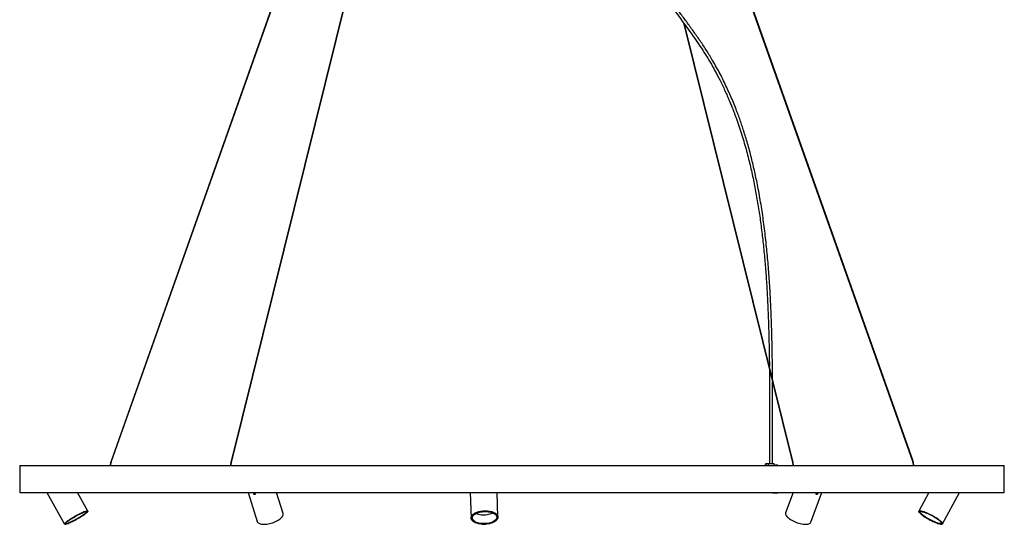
# Model space of a CAD drawing. Header units: millimetres. Extents: x 1164 to 6448, y 1352 to 6441.
# Tile 6 of 7: x 4510 to 6448, y 1352 to 2346. Entities that reach past the tile are written whole.
import ezdxf

# ---------------------------------------------------------------- set-up
doc = ezdxf.new("R2010")
doc.units = ezdxf.units.MM
doc.header["$LTSCALE"] = 50

msp = doc.modelspace()

# ---------------------------------------------------------------- linework, layer by layer
at = {"color": 7, "linetype": 'Continuous', "lineweight": 25}
for p, q in [((5366.2, 3388.7), (4689.4, 1476.8)), ((4690.5, 1476.4), (5367.3, 3388.3)), ((5399.7, 3388.6), (4925.8, 1476.8)), ((4927, 1476.5), (5400.9, 3388.3)), ((5590, 3388.3), (6266.8, 1476.4)), ((6268, 1476.8), (5591.2, 3388.7)), ((5816.5, 2339.4), (6030.4, 1476.5)), ((6031.5, 1476.8), (5818.3, 2336.8)), ((4509.7, 1467.8), (4509.7, 1415.2)), ((4509.7, 1467.8), (6447.7, 1467.8)), ((4509.9, 1468), (6447.5, 1468)), ((4688, 1468.7), (4688, 1468)), ((4689.2, 1468.7), (4688, 1468.7)), ((4689.2, 1468), (4689.2, 1468.7)), ((4924.9, 1468.7), (4924.9, 1468)), ((4925.1, 1468.7), (4924.9, 1468.7)), ((4926.1, 1468.7), (4925.1, 1468.7)), ((4926.1, 1468), (4926.1, 1468.7)), ((5978, 1468), (5978, 1472.1)), ((5978, 1472.1), (5978.1, 1472.1)), ((5978.1, 1472.1), (5984.2, 1472.1)), ((5983.8, 1471.6), (5978.1, 1471.6)), ((5978.1, 1471.6), (5978.1, 1468)), ((5983.8, 1468), (5983.8, 1471.6)), ((5994.9, 1468), (5994.9, 1471.6)), ((5994.9, 1468.6), (5997.2, 1468.6)), ((5994.9, 1468.1), (5996.9, 1468.1)), ((5997.1, 1468.1), (5996.9, 1468.1)), ((5996.9, 1468.1), (5996.9, 1468)), ((5997.1, 1468.1), (5997.1, 1468)), ((5997.1, 1468.1), (6001.8, 1468.1)), ((5997.2, 1468.6), (5997.2, 1468.3)), ((6001.7, 1468.6), (5997.2, 1468.6)), ((6001.7, 1468.3), (5997.2, 1468.3)), ((6001.7, 1468.3), (6001.7, 1468.6)), ((6002, 1468.1), (6001.8, 1468.1)), ((6001.8, 1468), (6001.8, 1468.1)), ((6002, 1468), (6002, 1468.1)), ((6031.3, 1468.7), (6031.3, 1468)), ((6032.5, 1468.7), (6031.3, 1468.7)), ((6032.5, 1468), (6032.5, 1468.7)), ((6268.1, 1468.7), (6268.1, 1468)), ((6269.3, 1468.7), (6268.1, 1468.7)), ((6269.3, 1468), (6269.3, 1468.7)), ((6269.3, 1468.7), (6269.3, 1468.7)), ((6447.7, 1415.2), (6447.7, 1467.8)), ((4509.7, 1415.2), (6447.7, 1415.2)), ((4509.9, 1415), (6447.5, 1415)), ((4563, 1415), (4597.9, 1352.6)), ((4644.1, 1378.5), (4623.7, 1415)), ((4959.6, 1415), (4977.4, 1357.7)), ((5028, 1373.4), (5015.1, 1415)), ((5396.3, 1415), (5398.1, 1364.6)), ((5451.1, 1366.5), (5449.4, 1415)), ((5991.8, 1415), (5991.8, 1414.9)), ((5991.8, 1414.9), (5996.9, 1414.9)), ((5996.9, 1415), (5996.9, 1414.9)), ((5996.9, 1414.9), (5997.1, 1414.9)), ((5997.1, 1415), (5997.1, 1414.9)), ((5997.1, 1414.9), (6001.8, 1414.9)), ((6001.8, 1414.9), (6001.8, 1415)), ((6001.8, 1414.9), (6002, 1414.9)), ((6002, 1414.9), (6002, 1415)), ((6032.1, 1415), (6017.3, 1374.7)), ((6067.1, 1356.4), (6088.6, 1415)), ((6299.4, 1415), (6279.6, 1378.1)), ((6326.3, 1353), (6359.6, 1415)), ((4972.3, 1413.2), (4972.1, 1412.9)), ((5992.1, 1414.4), (5997.2, 1414.4)), ((5997.2, 1414.7), (5997.2, 1414.4)), ((5997.2, 1414.7), (6001.7, 1414.7)), ((5997.2, 1414.4), (6001.7, 1414.4)), ((6001.7, 1414.4), (6001.7, 1414.7)), ((4643.1, 1377.9), (4642.9, 1378.3)), ((6280.9, 1378.1), (6280.6, 1377.5)), ((5399.3, 1366.3), (5399.3, 1364.7)), ((5449.9, 1366.5), (5449.8, 1368.1)), ((4598.7, 1353.6), (4598.9, 1353.2)), ((6325.2, 1353.6), (6325.5, 1354.1))]:
    msp.add_line(p, q, dxfattribs=at)
at = {"color": 7, "linetype": 'Continuous', "lineweight": 25, "flags": 128}
for points in [[(4690.5, 1476.4), (4690.5, 1476.4), (4690.4, 1476.4), (4690.3, 1476.4), (4690, 1476.4), (4689.8, 1476.5), (4689.6, 1476.6), (4689.5, 1476.7), (4689.4, 1476.8), (4689.4, 1476.8)], [(4926.1, 1476.8), (4925.9, 1476.8), (4925.8, 1476.8), (4925.8, 1476.8)], [(4927, 1476.5), (4927, 1476.5), (4926.9, 1476.6), (4926.8, 1476.7), (4926.6, 1476.8), (4926.3, 1476.8), (4926.1, 1476.8)], [(6031.5, 1476.8), (6031.5, 1476.7), (6031.5, 1476.6), (6031.3, 1476.5), (6031.1, 1476.4), (6030.9, 1476.4), (6030.7, 1476.4), (6030.5, 1476.4), (6030.4, 1476.4), (6030.4, 1476.5)], [(6267.9, 1476.8), (6267.7, 1476.8), (6267.5, 1476.8), (6267.3, 1476.7), (6267.1, 1476.6), (6266.9, 1476.5), (6266.8, 1476.4), (6266.8, 1476.4)], [(6268, 1476.8), (6268, 1476.8), (6267.9, 1476.8)], [(5997.2, 1468.6), (5997.1, 1468.6), (5997.1, 1468.6), (5997, 1468.5), (5997, 1468.5), (5997, 1468.4), (5996.9, 1468.3), (5996.9, 1468.2), (5996.9, 1468.1)], [(5997.2, 1468.3), (5997.2, 1468.3), (5997.1, 1468.3), (5997.1, 1468.3), (5997.1, 1468.3), (5997.1, 1468.2), (5997.1, 1468.2), (5997.1, 1468.2), (5997.1, 1468.1)], [(6002, 1468.1), (6002, 1468.2), (6002, 1468.3), (6002, 1468.4), (6001.9, 1468.5), (6001.9, 1468.5), (6001.8, 1468.6), (6001.8, 1468.6), (6001.7, 1468.6)], [(6001.8, 1468.1), (6001.8, 1468.2), (6001.8, 1468.2), (6001.8, 1468.2), (6001.8, 1468.3), (6001.8, 1468.3), (6001.8, 1468.3), (6001.8, 1468.3), (6001.7, 1468.3)], [(5991.8, 1414.9), (5991.9, 1414.8), (5991.9, 1414.7), (5991.9, 1414.6), (5991.9, 1414.6), (5992, 1414.5), (5992, 1414.5), (5992.1, 1414.4), (5992.1, 1414.4)], [(5996.9, 1414.9), (5996.9, 1414.8), (5996.9, 1414.7), (5997, 1414.6), (5997, 1414.6), (5997, 1414.5), (5997.1, 1414.5), (5997.1, 1414.4), (5997.2, 1414.4)], [(5997.1, 1414.9), (5997.1, 1414.9), (5997.1, 1414.8), (5997.1, 1414.8), (5997.1, 1414.8), (5997.1, 1414.8), (5997.1, 1414.7), (5997.2, 1414.7), (5997.2, 1414.7)], [(6001.7, 1414.7), (6001.8, 1414.7), (6001.8, 1414.7), (6001.8, 1414.8), (6001.8, 1414.8), (6001.8, 1414.8), (6001.8, 1414.8), (6001.8, 1414.9), (6001.8, 1414.9)], [(6001.7, 1414.4), (6001.8, 1414.4), (6001.8, 1414.5), (6001.9, 1414.5), (6001.9, 1414.6), (6002, 1414.6), (6002, 1414.7), (6002, 1414.8), (6002, 1414.9)], [(4643.2, 1378.8), (4643.8, 1378.7), (4644.1, 1378.5), (4644.1, 1378), (4643.8, 1377.4), (4643.2, 1376.6), (4642.3, 1375.7), (4641.1, 1374.7), (4639.6, 1373.5), (4637.9, 1372.2), (4635.9, 1370.8), (4633.7, 1369.4), (4631.4, 1367.9), (4628.9, 1366.3), (4626.3, 1364.8), (4623.7, 1363.3), (4621, 1361.8), (4618.3, 1360.3), (4615.6, 1358.9), (4613, 1357.7), (4610.6, 1356.5), (4608.2, 1355.4), (4606.1, 1354.5), (4604.1, 1353.7), (4602.4, 1353.1), (4600.9, 1352.7), (4599.7, 1352.4), (4598.8, 1352.3), (4598.2, 1352.4), (4597.8, 1352.7), (4597.8, 1353.1), (4598.2, 1353.7), (4598.8, 1354.5), (4599.7, 1355.4), (4600.9, 1356.5), (4602.4, 1357.7), (4604.1, 1358.9), (4606.1, 1360.3), (4608.3, 1361.8), (4610.6, 1363.3), (4613.1, 1364.8), (4615.7, 1366.3), (4618.3, 1367.9), (4621, 1369.4), (4623.7, 1370.8), (4626.4, 1372.2), (4628.9, 1373.5), (4631.4, 1374.7), (4633.8, 1375.7), (4635.9, 1376.6), (4637.9, 1377.4), (4639.6, 1378), (4641.1, 1378.5), (4642.3, 1378.7), (4643.2, 1378.8)], [(4599.6, 1352.8), (4600.5, 1352.9), (4601.7, 1353.2), (4603.2, 1353.6), (4604.9, 1354.2), (4606.8, 1355), (4609, 1355.9), (4611.3, 1357), (4613.7, 1358.1), (4616.3, 1359.4), (4618.9, 1360.8), (4621.5, 1362.2), (4624.2, 1363.7), (4626.7, 1365.2), (4629.3, 1366.7), (4631.6, 1368.2), (4633.9, 1369.7), (4636, 1371.1), (4637.8, 1372.4), (4639.4, 1373.6), (4640.8, 1374.7), (4641.9, 1375.7), (4642.7, 1376.6), (4643.1, 1377.2), (4643.3, 1377.8), (4643.2, 1378.1), (4642.7, 1378.3), (4642, 1378.3), (4640.9, 1378.1), (4639.6, 1377.8), (4638, 1377.2), (4636.2, 1376.6), (4634.1, 1375.7), (4631.9, 1374.7), (4629.5, 1373.6), (4627, 1372.4), (4624.4, 1371.1), (4621.8, 1369.7), (4619.2, 1368.2), (4616.5, 1366.7), (4614, 1365.2), (4611.5, 1363.7), (4609.2, 1362.2), (4607, 1360.8), (4605.1, 1359.4), (4603.3, 1358.1), (4601.9, 1357), (4600.6, 1355.9), (4599.7, 1355), (4599.1, 1354.2), (4598.7, 1353.6), (4598.7, 1353.2), (4599, 1352.9), (4599.6, 1352.8)], [(4642.2, 1378.2), (4642.8, 1378.1), (4643.1, 1377.9), (4643.1, 1377.4), (4642.8, 1376.8), (4642.1, 1376.1), (4641.2, 1375.2), (4640, 1374.1), (4638.5, 1372.9), (4636.8, 1371.7), (4634.8, 1370.3), (4632.7, 1368.9), (4630.4, 1367.4), (4628, 1365.9), (4625.4, 1364.4), (4622.8, 1363), (4620.2, 1361.5), (4617.6, 1360.1), (4615, 1358.8), (4612.5, 1357.6), (4610.2, 1356.5), (4608, 1355.5), (4606, 1354.7), (4604.1, 1354), (4602.6, 1353.5), (4601.2, 1353.1), (4600.2, 1352.9), (4599.4, 1352.9), (4599, 1353.1), (4598.9, 1353.5), (4599, 1354), (4599.5, 1354.7), (4600.3, 1355.5), (4601.4, 1356.5), (4602.7, 1357.6), (4604.3, 1358.8), (4606.2, 1360.1), (4608.2, 1361.5), (4610.4, 1363), (4612.8, 1364.4), (4615.3, 1365.9), (4617.9, 1367.4), (4620.5, 1368.9), (4623.1, 1370.3), (4625.7, 1371.7), (4628.2, 1372.9), (4630.6, 1374.1), (4632.9, 1375.2), (4635, 1376.1), (4637, 1376.8), (4638.7, 1377.4), (4640.1, 1377.9), (4641.3, 1378.1), (4642.2, 1378.2)], [(4641.1, 1377.6), (4641.7, 1377.5), (4642, 1377.2), (4641.9, 1376.8), (4641.6, 1376.1), (4640.9, 1375.4), (4639.9, 1374.4), (4638.7, 1373.4), (4637.1, 1372.2), (4635.3, 1370.9), (4633.4, 1369.6), (4631.2, 1368.1), (4628.8, 1366.7), (4626.4, 1365.2), (4623.8, 1363.7), (4621.3, 1362.3), (4618.7, 1360.9), (4616.1, 1359.6), (4613.7, 1358.3), (4611.3, 1357.2), (4609.1, 1356.2), (4607, 1355.4), (4605.2, 1354.7), (4603.6, 1354.1), (4602.3, 1353.8), (4601.3, 1353.6), (4600.5, 1353.6), (4600.1, 1353.8), (4600, 1354.1), (4600.2, 1354.7), (4600.7, 1355.4), (4601.6, 1356.2), (4602.7, 1357.2), (4604.1, 1358.3), (4605.7, 1359.6), (4607.6, 1360.9), (4609.7, 1362.3), (4612, 1363.7), (4614.4, 1365.2), (4616.9, 1366.7), (4619.4, 1368.1), (4622, 1369.6), (4624.6, 1370.9), (4627.1, 1372.2), (4629.5, 1373.4), (4631.8, 1374.4), (4633.9, 1375.4), (4635.9, 1376.1), (4637.6, 1376.8), (4639, 1377.2), (4640.2, 1377.5), (4641.1, 1377.6)], [(5426, 1378.8), (5429.1, 1378.7), (5432.1, 1378.5), (5435, 1378), (5437.7, 1377.4), (5440.3, 1376.6), (5442.7, 1375.7), (5444.8, 1374.7), (5446.6, 1373.5), (5448.2, 1372.2), (5449.4, 1370.8), (5450.3, 1369.4), (5450.9, 1367.9), (5451.1, 1366.3), (5450.9, 1364.8), (5450.4, 1363.3), (5449.5, 1361.8), (5448.3, 1360.3), (5446.8, 1358.9), (5445, 1357.7), (5442.9, 1356.5), (5440.5, 1355.4), (5438, 1354.5), (5435.2, 1353.7), (5432.3, 1353.1), (5429.3, 1352.7), (5426.3, 1352.4), (5423.2, 1352.3), (5420.1, 1352.4), (5417.1, 1352.7), (5414.2, 1353.1), (5411.5, 1353.7), (5408.9, 1354.5), (5406.5, 1355.4), (5404.4, 1356.5), (5402.5, 1357.7), (5401, 1358.9), (5399.7, 1360.3), (5398.9, 1361.8), (5398.3, 1363.3), (5398.1, 1364.8), (5398.3, 1366.3), (5398.8, 1367.9), (5399.7, 1369.4), (5400.9, 1370.8), (5402.4, 1372.2), (5404.2, 1373.5), (5406.3, 1374.7), (5408.7, 1375.7), (5411.2, 1376.6), (5414, 1377.4), (5416.9, 1378), (5419.9, 1378.5), (5422.9, 1378.7), (5426, 1378.8)], [(5423.2, 1352.8), (5426.3, 1352.9), (5429.3, 1353.2), (5432.2, 1353.6), (5435, 1354.2), (5437.7, 1355), (5440.2, 1355.9), (5442.5, 1357), (5444.5, 1358.1), (5446.2, 1359.4), (5447.7, 1360.8), (5448.8, 1362.2), (5449.6, 1363.7), (5450, 1365.2), (5450.1, 1366.7), (5449.8, 1368.2), (5449.1, 1369.7), (5448.2, 1371.1), (5446.8, 1372.4), (5445.2, 1373.6), (5443.3, 1374.7), (5441.1, 1375.7), (5438.7, 1376.6), (5436.1, 1377.2), (5433.3, 1377.8), (5430.4, 1378.1), (5427.4, 1378.3), (5424.4, 1378.3), (5421.4, 1378.1), (5418.4, 1377.8), (5415.6, 1377.2), (5412.8, 1376.6), (5410.2, 1375.7), (5407.8, 1374.7), (5405.7, 1373.6), (5403.8, 1372.4), (5402.2, 1371.1), (5400.9, 1369.7), (5400, 1368.2), (5399.4, 1366.7), (5399.1, 1365.2), (5399.2, 1363.7), (5399.7, 1362.2), (5400.5, 1360.8), (5401.7, 1359.4), (5403.1, 1358.1), (5404.9, 1357), (5407, 1355.9), (5409.3, 1355), (5411.8, 1354.2), (5414.5, 1353.6), (5417.3, 1353.2), (5420.2, 1352.9), (5423.2, 1352.8)], [(5425.9, 1378.2), (5428.9, 1378.1), (5431.8, 1377.9), (5434.6, 1377.4), (5437.3, 1376.8), (5439.8, 1376.1), (5442.1, 1375.2), (5444.1, 1374.1), (5445.9, 1372.9), (5447.4, 1371.7), (5448.5, 1370.3), (5449.3, 1368.9), (5449.8, 1367.4), (5449.9, 1365.9), (5449.6, 1364.4), (5449, 1363), (5448.1, 1361.5), (5446.8, 1360.1), (5445.2, 1358.8), (5443.4, 1357.6), (5441.2, 1356.5), (5438.9, 1355.5), (5436.3, 1354.7), (5433.5, 1354), (5430.7, 1353.5), (5427.7, 1353.1), (5424.8, 1352.9), (5421.8, 1352.9), (5418.8, 1353.1), (5415.9, 1353.5), (5413.2, 1354), (5410.6, 1354.7), (5408.2, 1355.5), (5406, 1356.5), (5404.1, 1357.6), (5402.5, 1358.8), (5401.2, 1360.1), (5400.2, 1361.5), (5399.6, 1363), (5399.3, 1364.4), (5399.4, 1365.9), (5399.8, 1367.4), (5400.6, 1368.9), (5401.7, 1370.3), (5403.1, 1371.7), (5404.9, 1372.9), (5406.9, 1374.1), (5409.1, 1375.2), (5411.6, 1376.1), (5414.3, 1376.8), (5417.1, 1377.4), (5420, 1377.9), (5422.9, 1378.1), (5425.9, 1378.2)], [(5425.9, 1377.6), (5428.8, 1377.5), (5431.7, 1377.2), (5434.4, 1376.8), (5437, 1376.1), (5439.5, 1375.4), (5441.7, 1374.4), (5443.6, 1373.4), (5445.3, 1372.2), (5446.6, 1370.9), (5447.6, 1369.6), (5448.3, 1368.1), (5448.6, 1366.7), (5448.5, 1365.2), (5448.1, 1363.7), (5447.3, 1362.3), (5446.2, 1360.9), (5444.7, 1359.6), (5442.9, 1358.3), (5440.9, 1357.2), (5438.6, 1356.2), (5436.1, 1355.4), (5433.5, 1354.7), (5430.6, 1354.1), (5427.7, 1353.8), (5424.8, 1353.6), (5421.9, 1353.6), (5418.9, 1353.8), (5416.1, 1354.1), (5413.4, 1354.7), (5410.9, 1355.4), (5408.6, 1356.2), (5406.5, 1357.2), (5404.7, 1358.3), (5403.2, 1359.6), (5402, 1360.9), (5401.2, 1362.3), (5400.7, 1363.7), (5400.6, 1365.2), (5400.9, 1366.7), (5401.5, 1368.1), (5402.4, 1369.6), (5403.7, 1370.9), (5405.3, 1372.2), (5407.2, 1373.4), (5409.4, 1374.4), (5411.8, 1375.4), (5414.4, 1376.1), (5417.1, 1376.8), (5420, 1377.2), (5422.9, 1377.5), (5425.9, 1377.6)], [(6281.6, 1378.8), (6282.8, 1378.7), (6284.4, 1378.5), (6286.2, 1378), (6288.2, 1377.4), (6290.4, 1376.6), (6292.8, 1375.7), (6295.3, 1374.7), (6298, 1373.5), (6300.7, 1372.2), (6303.4, 1370.8), (6306.1, 1369.4), (6308.8, 1367.9), (6311.4, 1366.3), (6313.9, 1364.8), (6316.2, 1363.3), (6318.4, 1361.8), (6320.3, 1360.3), (6322, 1358.9), (6323.5, 1357.7), (6324.6, 1356.5), (6325.5, 1355.4), (6326.1, 1354.5), (6326.4, 1353.7), (6326.3, 1353.1), (6325.9, 1352.7), (6325.3, 1352.4), (6324.3, 1352.3), (6323, 1352.4), (6321.5, 1352.7), (6319.7, 1353.1), (6317.7, 1353.7), (6315.4, 1354.5), (6313, 1355.4), (6310.5, 1356.5), (6307.9, 1357.7), (6305.2, 1358.9), (6302.5, 1360.3), (6299.7, 1361.8), (6297.1, 1363.3), (6294.5, 1364.8), (6292, 1366.3), (6289.7, 1367.9), (6287.5, 1369.4), (6285.6, 1370.8), (6283.8, 1372.2), (6282.4, 1373.5), (6281.2, 1374.7), (6280.3, 1375.7), (6279.8, 1376.6), (6279.5, 1377.4), (6279.5, 1378), (6279.9, 1378.5), (6280.6, 1378.7), (6281.6, 1378.8)], [(6323.5, 1352.8), (6324.4, 1352.9), (6325.1, 1353.2), (6325.4, 1353.6), (6325.5, 1354.2), (6325.2, 1355), (6324.6, 1355.9), (6323.7, 1357), (6322.5, 1358.1), (6321, 1359.4), (6319.3, 1360.8), (6317.4, 1362.2), (6315.2, 1363.7), (6312.9, 1365.2), (6310.4, 1366.7), (6307.8, 1368.2), (6305.2, 1369.7), (6302.5, 1371.1), (6299.9, 1372.4), (6297.2, 1373.6), (6294.7, 1374.7), (6292.3, 1375.7), (6290, 1376.6), (6287.9, 1377.2), (6286, 1377.8), (6284.4, 1378.1), (6283, 1378.3), (6281.9, 1378.3), (6281.1, 1378.1), (6280.5, 1377.8), (6280.4, 1377.2), (6280.5, 1376.6), (6280.9, 1375.7), (6281.7, 1374.7), (6282.7, 1373.6), (6284.1, 1372.4), (6285.7, 1371.1), (6287.5, 1369.7), (6289.6, 1368.2), (6291.8, 1366.7), (6294.2, 1365.2), (6296.7, 1363.7), (6299.3, 1362.2), (6302, 1360.8), (6304.7, 1359.4), (6307.3, 1358.1), (6309.9, 1357), (6312.4, 1355.9), (6314.8, 1355), (6316.9, 1354.2), (6318.9, 1353.6), (6320.7, 1353.2), (6322.2, 1352.9), (6323.5, 1352.8)], [(6282.5, 1378.2), (6283.8, 1378.1), (6285.3, 1377.9), (6287, 1377.4), (6289, 1376.8), (6291.2, 1376.1), (6293.5, 1375.2), (6296, 1374.1), (6298.6, 1372.9), (6301.2, 1371.7), (6303.9, 1370.3), (6306.5, 1368.9), (6309.1, 1367.4), (6311.6, 1365.9), (6314, 1364.4), (6316.2, 1363), (6318.2, 1361.5), (6320.1, 1360.1), (6321.7, 1358.8), (6323, 1357.6), (6324, 1356.5), (6324.8, 1355.5), (6325.2, 1354.7), (6325.3, 1354), (6325.1, 1353.5), (6324.6, 1353.1), (6323.8, 1352.9), (6322.7, 1352.9), (6321.4, 1353.1), (6319.7, 1353.5), (6317.8, 1354), (6315.8, 1354.7), (6313.5, 1355.5), (6311.1, 1356.5), (6308.6, 1357.6), (6306, 1358.8), (6303.3, 1360.1), (6300.7, 1361.5), (6298.1, 1363), (6295.5, 1364.4), (6293.1, 1365.9), (6290.7, 1367.4), (6288.6, 1368.9), (6286.7, 1370.3), (6285, 1371.7), (6283.5, 1372.9), (6282.3, 1374.1), (6281.4, 1375.2), (6280.8, 1376.1), (6280.6, 1376.8), (6280.6, 1377.4), (6280.9, 1377.9), (6281.6, 1378.1), (6282.5, 1378.2)], [(6283.6, 1377.6), (6284.8, 1377.5), (6286.3, 1377.2), (6288.1, 1376.8), (6290.1, 1376.1), (6292.2, 1375.4), (6294.6, 1374.4), (6297, 1373.4), (6299.6, 1372.2), (6302.2, 1370.9), (6304.8, 1369.6), (6307.4, 1368.1), (6309.9, 1366.7), (6312.3, 1365.2), (6314.6, 1363.7), (6316.7, 1362.3), (6318.6, 1360.9), (6320.2, 1359.6), (6321.6, 1358.3), (6322.7, 1357.2), (6323.5, 1356.2), (6324, 1355.4), (6324.2, 1354.7), (6324, 1354.1), (6323.6, 1353.8), (6322.8, 1353.6), (6321.7, 1353.6), (6320.3, 1353.8), (6318.7, 1354.1), (6316.8, 1354.7), (6314.7, 1355.4), (6312.5, 1356.2), (6310.1, 1357.2), (6307.6, 1358.3), (6305, 1359.6), (6302.4, 1360.9), (6299.8, 1362.3), (6297.2, 1363.7), (6294.7, 1365.2), (6292.4, 1366.7), (6290.2, 1368.1), (6288.2, 1369.6), (6286.4, 1370.9), (6284.9, 1372.2), (6283.7, 1373.4), (6282.7, 1374.4), (6282.1, 1375.4), (6281.7, 1376.1), (6281.7, 1376.8), (6282, 1377.2), (6282.7, 1377.5), (6283.6, 1377.6)], [(4977.4, 1357.7), (4977.4, 1357.7), (4978, 1356.5), (4978.9, 1355.4), (4980.1, 1354.5), (4981.6, 1353.7), (4983.5, 1353.1), (4985.5, 1352.7), (4987.8, 1352.4), (4990.4, 1352.3), (4993, 1352.4), (4995.8, 1352.7), (4998.7, 1353.1), (5001.7, 1353.7), (5004.7, 1354.5), (5007.6, 1355.4), (5010.5, 1356.5), (5013.2, 1357.7), (5015.9, 1358.9), (5018.3, 1360.3), (5020.6, 1361.8), (5022.6, 1363.3), (5024.3, 1364.8), (5025.7, 1366.3), (5026.8, 1367.9), (5027.6, 1369.4), (5028.1, 1370.8), (5028.2, 1372.2), (5028, 1373.4)], [(5440.8, 1374.8), (5439.2, 1373.9), (5437.1, 1372.9), (5434.8, 1372.1), (5432.4, 1371.4), (5429.8, 1370.9), (5427, 1370.6), (5424.3, 1370.4), (5421.5, 1370.4), (5418.8, 1370.6), (5416.2, 1370.9), (5413.7, 1371.4), (5411.3, 1372.1), (5409.2, 1372.9), (5407.7, 1373.7)], [(6017.3, 1374.7), (6017.3, 1374.7), (6017.1, 1373.5), (6017.2, 1372.2), (6017.6, 1370.8), (6018.4, 1369.4), (6019.5, 1367.9), (6020.9, 1366.3), (6022.6, 1364.8), (6024.6, 1363.3), (6026.8, 1361.8), (6029.2, 1360.3), (6031.8, 1358.9), (6034.5, 1357.7), (6037.3, 1356.5), (6040.2, 1355.4), (6043.1, 1354.5), (6046, 1353.7), (6048.9, 1353.1), (6051.7, 1352.7), (6054.3, 1352.4), (6056.8, 1352.3), (6059, 1352.4), (6061.1, 1352.7), (6062.9, 1353.1), (6064.4, 1353.7), (6065.6, 1354.5), (6066.5, 1355.4), (6067.1, 1356.4)]]:
    msp.add_lwpolyline(points, dxfattribs=at)
at = {"color": 7, "linetype": 'Continuous', "lineweight": 25}
for centre, radius, start, end in [((4509.9, 1467.8), 0.2, 90, 180), ((5980.3, 1467.9), 3.5, 129.2832, 177.8019), ((6447.5, 1467.8), 0.2, 0, 90), ((4509.9, 1415.2), 0.2, 180, 270), ((6447.5, 1415.2), 0.2, 270, 0)]:
    msp.add_arc(centre, radius, start, end, dxfattribs=at)
for points, knots in [([(5475.7, 3400.2), (5475.7, 3396.6), (5475.7, 3389.6), (5475.7, 3379.4), (5475.7, 3369.5), (5475.8, 3360.1), (5475.9, 3351), (5476, 3340.7), (5476.1, 3329.5), (5476.2, 3317.4), (5476.4, 3305.8), (5476.6, 3294.9), (5476.9, 3284.5), (5477.1, 3275), (5477.3, 3266.3), (5477.6, 3257.3), (5477.9, 3247.8), (5478.2, 3237.5), (5478.6, 3227.1), (5479, 3216.6), (5479.5, 3206), (5480.3, 3189.2), (5481.6, 3166.2), (5483.6, 3137.2), (5486, 3108.2), (5488.7, 3080.7), (5491.7, 3054.8), (5495, 3030.5), (5498.7, 3006.3), (5502.9, 2982.4), (5507.5, 2958.7), (5512.1, 2937.8), (5516.5, 2919.7), (5520.4, 2904.3), (5524.6, 2889), (5529, 2874), (5533.6, 2859.1), (5538.4, 2844.2), (5542.9, 2831), (5547.1, 2819.4), (5550.7, 2809.5), (5554.3, 2799.9), (5557.8, 2790.8), (5560.8, 2783.3), (5563.3, 2777.1), (5565.3, 2772.1), (5567.3, 2767.3), (5569.4, 2762.2), (5571.9, 2756.3), (5574.7, 2749.7), (5577.9, 2742.2), (5581.3, 2734.5), (5584.8, 2726.6), (5588.3, 2718.9), (5591.8, 2711.3), (5595.2, 2703.9), (5600.6, 2692.4), (5608.1, 2676.8), (5617.7, 2657.3), (5627.4, 2638.1), (5637.3, 2619.2), (5651.6, 2592.7), (5670.4, 2559.1), (5694.4, 2518.6), (5719.3, 2478.6), (5742.8, 2442.8), (5764.6, 2411), (5784.4, 2383), (5804.9, 2355.2), (5822.2, 2331.7), (5836.1, 2312.3), (5846.5, 2297.2), (5856.6, 2281.8), (5866.4, 2266), (5875.9, 2249.5), (5883.9, 2234.7), (5890.3, 2221.9), (5895.3, 2211.4), (5900.1, 2201.1), (5904.3, 2191.4), (5908.1, 2182.5), (5911.1, 2175.1), (5913.6, 2168.8), (5915.8, 2163.1), (5918.1, 2157), (5920.5, 2150.2), (5923.2, 2142.7), (5926.8, 2132.2), (5931.1, 2118.8), (5935.9, 2102.8), (5940.4, 2087), (5944.4, 2071.5), (5948.1, 2056.3), (5952.6, 2036.4), (5957.6, 2011.6), (5962.9, 1981.7), (5967.5, 1951.3), (5971.4, 1920.5), (5974.7, 1889.5), (5977.5, 1858.1), (5979.8, 1826.4), (5981.4, 1798.3), (5982.5, 1773.8), (5983.3, 1753.1), (5984, 1732.4), (5984.5, 1711.6), (5984.9, 1691.2), (5985.2, 1675.2), (5985.3, 1665.9), (5985.3, 1663.3)], [0, 0, 0, 0, 0.005182, 0.010164, 0.01495, 0.019547, 0.02396, 0.028193, 0.034493, 0.040378, 0.045864, 0.051316, 0.056341, 0.060956, 0.065173, 0.069005, 0.074085, 0.079069, 0.084116, 0.089223, 0.094385, 0.0996, 0.113752, 0.127941, 0.142122, 0.156295, 0.16832, 0.180333, 0.192344, 0.204354, 0.216349, 0.228357, 0.236428, 0.244508, 0.252596, 0.260668, 0.268746, 0.276915, 0.285428, 0.290956, 0.296648, 0.302453, 0.307808, 0.31256, 0.31586, 0.318767, 0.321549, 0.324639, 0.328049, 0.332244, 0.336863, 0.341833, 0.346784, 0.35167, 0.356485, 0.361224, 0.365882, 0.378801, 0.391657, 0.404509, 0.417354, 0.430213, 0.458897, 0.487581, 0.51627, 0.544956, 0.565392, 0.585839, 0.606266, 0.626679, 0.637357, 0.648028, 0.658688, 0.669345, 0.680291, 0.691671, 0.698234, 0.704934, 0.711565, 0.717605, 0.723029, 0.72784, 0.731191, 0.734474, 0.738137, 0.742183, 0.746612, 0.751424, 0.760798, 0.770099, 0.779124, 0.787874, 0.796352, 0.804727, 0.820948, 0.837173, 0.8534, 0.869629, 0.88586, 0.902092, 0.918325, 0.93456, 0.94495, 0.955341, 0.965731, 0.976122, 0.986352, 0.996125, 1, 1, 1, 1]), ([(5991.5, 1638.1), (5991.5, 1638.9), (5991.5, 1646.8), (5991.3, 1664.3), (5990.9, 1690.6), (5990.3, 1719.4), (5989.5, 1748), (5988.3, 1779.3), (5986.6, 1813.1), (5984.2, 1849.5), (5981.1, 1885.4), (5977.4, 1921), (5972.9, 1956.2), (5967.5, 1990.8), (5962.4, 2018.3), (5958.1, 2038.9), (5955, 2052.8), (5951.7, 2066.9), (5948.1, 2081.1), (5944.3, 2095.1), (5940.5, 2108.4), (5936.7, 2120.8), (5933.1, 2132.1), (5929.5, 2142.7), (5925.9, 2153.1), (5921.8, 2164.2), (5917.1, 2176.2), (5911.8, 2189.2), (5906, 2202.5), (5899.9, 2215.8), (5893.5, 2229.1), (5886.7, 2242.2), (5879.6, 2255.1), (5871, 2270.1), (5860.5, 2287), (5848.1, 2305.6), (5835.4, 2323.6), (5822.5, 2341.4), (5808.3, 2360.7), (5792.7, 2381.8), (5776.3, 2404.7), (5757.9, 2431.1), (5737.8, 2461.1), (5716.2, 2494.8), (5695.3, 2528.8), (5675, 2563.2), (5655.4, 2598.1), (5638.6, 2629.6), (5624.2, 2657.7), (5612, 2682.3), (5599.9, 2707.8), (5590.5, 2728.6), (5583.7, 2744), (5579.5, 2753.7), (5575.4, 2763.3), (5571.6, 2772.5), (5568.3, 2780.6), (5565.6, 2787.6), (5563.2, 2793.6), (5560.8, 2799.7), (5558.4, 2806.1), (5555.4, 2814), (5552, 2823.4), (5548.1, 2834.3), (5544.3, 2845.6), (5540.6, 2856.8), (5537.1, 2868), (5533.1, 2881.3), (5528.7, 2896.8), (5523.9, 2914.6), (5518.9, 2934.8), (5513.9, 2957.6), (5508.8, 2983), (5504.4, 3008.6), (5500.5, 3034.5), (5497.4, 3057.9), (5495, 3078.8), (5493.1, 3097.2), (5491.4, 3115.6), (5489.9, 3134.1), (5488.5, 3152.4), (5487.4, 3170.2), (5486.4, 3187.2), (5485.8, 3200.3), (5485.3, 3209.7), (5485.1, 3216), (5484.8, 3223), (5484.5, 3230.7), (5484.2, 3239.3), (5483.8, 3248.6), (5483.5, 3258.8), (5483.2, 3270), (5482.9, 3282.1), (5482.6, 3295.2), (5482.4, 3309.3), (5482.1, 3324.6), (5482, 3337.7), (5481.9, 3348.4), (5481.8, 3356.4), (5481.8, 3364.6), (5481.7, 3373.1), (5481.7, 3381.9), (5481.7, 3390.9), (5481.7, 3397), (5481.7, 3400.2)], [0, 0, 0, 0, 0.001109, 0.011478, 0.025574, 0.039689, 0.053803, 0.067918, 0.086249, 0.104578, 0.122907, 0.141233, 0.159559, 0.177882, 0.196202, 0.203751, 0.211401, 0.219155, 0.227013, 0.234974, 0.242725, 0.249623, 0.256123, 0.262226, 0.268104, 0.274327, 0.281736, 0.289634, 0.297794, 0.306022, 0.314319, 0.322688, 0.331041, 0.339287, 0.352259, 0.364968, 0.377623, 0.390285, 0.402946, 0.419535, 0.436127, 0.452733, 0.476758, 0.500796, 0.524828, 0.548867, 0.572915, 0.596953, 0.612829, 0.628817, 0.645255, 0.661991, 0.667906, 0.673823, 0.679726, 0.685286, 0.690389, 0.69409, 0.697529, 0.700981, 0.70469, 0.708652, 0.714479, 0.720733, 0.727005, 0.733165, 0.739225, 0.745193, 0.754488, 0.763771, 0.773073, 0.785742, 0.798427, 0.811111, 0.823808, 0.836511, 0.845406, 0.854308, 0.863213, 0.872121, 0.881023, 0.889661, 0.897865, 0.9056, 0.908513, 0.911457, 0.914771, 0.918487, 0.922618, 0.927092, 0.931993, 0.937337, 0.943141, 0.949426, 0.956211, 0.963522, 0.971383, 0.975099, 0.978934, 0.982892, 0.986974, 0.991184, 0.995525, 1, 1, 1, 1]), ([(5985.3, 1658.1), (5985.4, 1656.2), (5985.4, 1652.2), (5985.5, 1646.1), (5985.5, 1639.7), (5985.6, 1632.9), (5985.6, 1625.4), (5985.7, 1617.1), (5985.7, 1607.9), (5985.7, 1597.9), (5985.7, 1587.1), (5985.7, 1575.3), (5985.7, 1562.5), (5985.7, 1548.7), (5985.7, 1534), (5985.7, 1518.4), (5985.6, 1501.9), (5985.6, 1486.4), (5985.6, 1476.3), (5985.6, 1472.1)], [0, 0, 0, 0, 0.031381, 0.065521, 0.099053, 0.134751, 0.175267, 0.220598, 0.2698, 0.323637, 0.382103, 0.445191, 0.514325, 0.588256, 0.666977, 0.75048, 0.838755, 0.931796, 1, 1, 1, 1]), ([(5991.6, 1472.1), (5991.6, 1475.8), (5991.6, 1484.9), (5991.6, 1499), (5991.6, 1514), (5991.7, 1528.1), (5991.7, 1541.2), (5991.7, 1554.1), (5991.7, 1566.5), (5991.7, 1578.4), (5991.7, 1589), (5991.7, 1602.6), (5991.7, 1617.1), (5991.6, 1628.5), (5991.6, 1633)], [0, 0, 0, 0, 0.070019, 0.168609, 0.261513, 0.348723, 0.430225, 0.506011, 0.587977, 0.661972, 0.727982, 0.785995, 0.914973, 1, 1, 1, 1]), ([(4689.4, 1476.8), (4689.2, 1476.4), (4688.8, 1475.2), (4688.4, 1473.1), (4688, 1470.8), (4688, 1469.3), (4688, 1468.7)], [0, 0, 0, 0, 0.161904, 0.467318, 0.772895, 1, 1, 1, 1]), ([(4689.2, 1468.7), (4689.2, 1469.1), (4689.2, 1470.4), (4689.5, 1472.4), (4689.9, 1474.6), (4690.3, 1475.9), (4690.5, 1476.4)], [0, 0, 0, 0, 0.161888, 0.472596, 0.783419, 1, 1, 1, 1]), ([(4925.8, 1476.8), (4925.7, 1476.3), (4925.4, 1475.1), (4925.1, 1473.1), (4924.9, 1470.8), (4924.9, 1469.3), (4924.9, 1468.7)], [0, 0, 0, 0, 0.161932, 0.46929, 0.776638, 1, 1, 1, 1]), ([(4926.1, 1468.7), (4926.1, 1469.1), (4926.1, 1470.4), (4926.2, 1472.4), (4926.6, 1474.6), (4926.9, 1475.9), (4927, 1476.5)], [0, 0, 0, 0, 0.161904, 0.47094, 0.780011, 1, 1, 1, 1]), ([(6030.4, 1476.5), (6030.5, 1476.1), (6030.7, 1474.9), (6031.1, 1472.9), (6031.3, 1470.7), (6031.3, 1469.3), (6031.3, 1468.7)], [0, 0, 0, 0, 0.161771, 0.470547, 0.779619, 1, 1, 1, 1]), ([(6032.5, 1468.7), (6032.5, 1469.1), (6032.5, 1470.4), (6032.3, 1472.6), (6032, 1474.8), (6031.7, 1476.2), (6031.5, 1476.8)], [0, 0, 0, 0, 0.161798, 0.468957, 0.776346, 1, 1, 1, 1]), ([(6266.8, 1476.4), (6267, 1476), (6267.4, 1474.9), (6267.8, 1472.8), (6268.1, 1470.6), (6268.1, 1469.2), (6268.1, 1468.7)], [0, 0, 0, 0, 0.161798, 0.472624, 0.783581, 1, 1, 1, 1]), ([(6269.3, 1468.7), (6269.3, 1469.1), (6269.3, 1470.4), (6269.1, 1472.6), (6268.6, 1474.8), (6268.2, 1476.2), (6268, 1476.8)], [0, 0, 0, 0, 0.161814, 0.46735, 0.773062, 1, 1, 1, 1]), ([(5978.1, 1471.6), (5978.1, 1471.6), (5978.1, 1471.7), (5978.1, 1471.8), (5978.1, 1471.9), (5978.1, 1472), (5978.1, 1472), (5978.1, 1472.1), (5978.1, 1472.1)], [0, 0, 0, 0, 0.119841, 0.228612, 0.332625, 0.439044, 0.68343, 1, 1, 1, 1]), ([(5984.2, 1472.1), (5984.1, 1472.1), (5984.1, 1472), (5984, 1472), (5983.9, 1471.9), (5983.9, 1471.9), (5983.9, 1471.7), (5983.8, 1471.6), (5983.8, 1471.6)], [0, 0, 0, 0, 0.273177, 0.389879, 0.5, 0.610121, 0.726823, 1, 1, 1, 1]), ([(5994.9, 1471.6), (5994.9, 1471.6), (5994.9, 1471.6), (5994.6, 1471.6), (5993.9, 1471.6), (5993, 1471.6), (5991.9, 1471.6), (5990.6, 1471.6), (5989.2, 1471.6), (5987.7, 1471.6), (5986.3, 1471.6), (5985, 1471.6), (5984.2, 1471.6), (5983.8, 1471.6)], [0, 0, 0, 0, 0.056156, 0.15054, 0.244925, 0.339309, 0.433694, 0.528078, 0.622462, 0.716847, 0.811231, 0.905616, 1, 1, 1, 1]), ([(5994.9, 1471.6), (5994.9, 1471.6), (5994.9, 1471.8), (5994.8, 1471.9), (5994.6, 1472), (5994.5, 1472.1), (5994.4, 1472.1)], [0, 0, 0, 0, 0.267817, 0.503176, 0.736781, 1, 1, 1, 1]), ([(4973.2, 1412.1), (4973.1, 1412.3), (4973, 1412.6), (4972.6, 1413), (4972.2, 1413.3), (4971.7, 1413.5), (4971.2, 1413.5), (4970.8, 1413.4), (4970.5, 1413.1), (4970.4, 1412.7), (4970.4, 1412.3), (4970.6, 1411.8), (4970.9, 1411.3), (4971.3, 1411), (4971.8, 1410.7), (4972.3, 1410.7), (4972.7, 1410.8), (4973, 1411), (4973.2, 1411.4), (4973.3, 1411.7), (4973.2, 1412), (4973.2, 1412.1)], [0, 0, 0, 0, 0.053622, 0.107242, 0.160923, 0.214644, 0.268299, 0.321884, 0.375505, 0.429212, 0.48292, 0.536543, 0.590128, 0.64378, 0.6975, 0.751184, 0.804782, 0.858381, 0.912064, 0.965785, 1, 1, 1, 1]), ([(4971.8, 1413.4), (4971.8, 1413.4), (4971.9, 1413.2), (4972.1, 1412.9), (4972.5, 1412.5), (4972.8, 1412.2), (4973.1, 1412.2), (4973.2, 1412.2)], [0, 0, 0, 0, 0.043404, 0.317476, 0.591496, 0.865959, 1, 1, 1, 1]), ([(6079.9, 1412.1), (6080, 1412.3), (6080.1, 1412.6), (6080, 1413), (6079.8, 1413.3), (6079.5, 1413.5), (6079.1, 1413.5), (6078.6, 1413.4), (6078.2, 1413.1), (6077.8, 1412.7), (6077.5, 1412.3), (6077.3, 1411.8), (6077.4, 1411.3), (6077.5, 1411), (6077.8, 1410.7), (6078.2, 1410.7), (6078.7, 1410.8), (6079.1, 1411), (6079.5, 1411.4), (6079.8, 1411.7), (6079.9, 1412), (6079.9, 1412.1)], [0, 0, 0, 0, 0.053622, 0.107242, 0.160923, 0.214644, 0.268299, 0.321884, 0.375505, 0.429212, 0.48292, 0.536543, 0.590128, 0.64378, 0.6975, 0.751184, 0.804782, 0.858381, 0.912064, 0.965785, 1, 1, 1, 1]), ([(6077.7, 1412.5), (6077.8, 1412.6), (6078, 1412.8), (6078.1, 1413), (6078.2, 1413)], [0, 0, 0, 0, 0.7464251, 1, 1, 1, 1])]:
    msp.add_open_spline(points, degree=3, knots=knots, dxfattribs=at)
msp.add_open_spline([(5984.2, 1472.1), (5984.5, 1472.1), (5985.2, 1472.1), (5986.5, 1472.1), (5987.8, 1472.1), (5989.1, 1472.1), (5990.4, 1472.1), (5991.6, 1472.1), (5992.7, 1472.1), (5993.5, 1472.1), (5994.1, 1472.1), (5994.4, 1472.1), (5994.4, 1472.1), (5994.4, 1472.1)], degree=3, dxfattribs=at)

doc.saveas('drawing.dxf')
